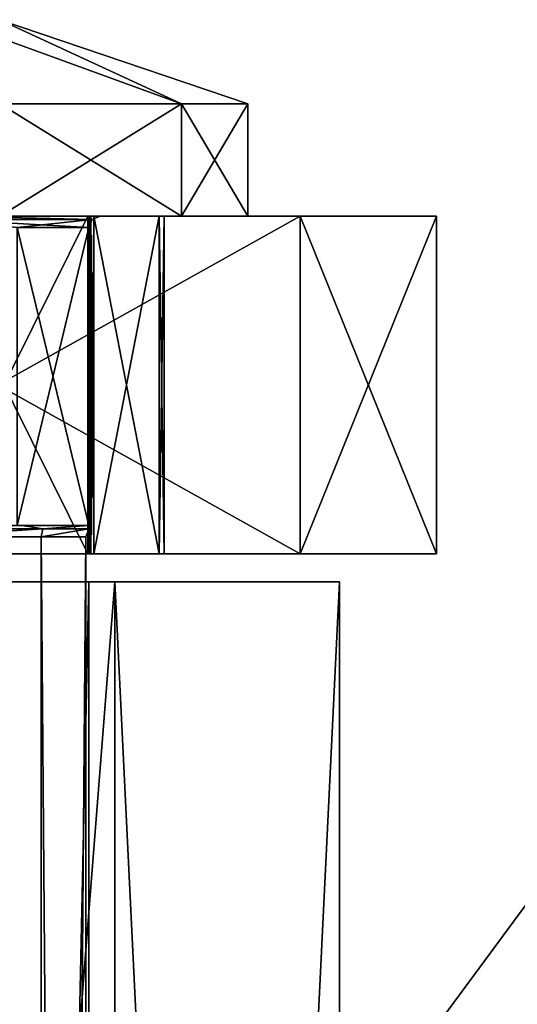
# Model space of a CAD drawing. Extents: x -90 to 480, y -1508 to 4.
# Tile 9 of 15: x 73 to 82, y -1416 to -1398. Entities that reach past the tile are written whole.
import ezdxf

# ---------------------------------------------------------------- set-up
doc = ezdxf.new("R2010")
doc.units = 0
doc.header["$LTSCALE"] = 65.185185
for name, color, linetype in [('109', 7, 'CONTINUOUS'), ('110', 7, 'CONTINUOUS'), ('111', 7, 'CONTINUOUS'), ('112', 7, 'CONTINUOUS'), ('113', 7, 'CONTINUOUS'), ('114', 7, 'CONTINUOUS'), ('115', 7, 'CONTINUOUS'), ('116', 7, 'CONTINUOUS'), ('118', 7, 'CONTINUOUS'), ('119', 7, 'CONTINUOUS'), ('129', 7, 'CONTINUOUS'), ('130', 7, 'CONTINUOUS'), ('3', 7, 'CONTINUOUS'), ('33', 7, 'CONTINUOUS'), ('36', 7, 'CONTINUOUS'), ('37', 7, 'CONTINUOUS'), ('4', 7, 'CONTINUOUS'), ('55', 7, 'CONTINUOUS'), ('56', 7, 'CONTINUOUS'), ('57', 7, 'CONTINUOUS'), ('60', 7, 'CONTINUOUS'), ('61', 7, 'CONTINUOUS'), ('62', 7, 'CONTINUOUS'), ('63', 7, 'CONTINUOUS'), ('66', 7, 'CONTINUOUS'), ('67', 7, 'CONTINUOUS'), ('68', 7, 'CONTINUOUS'), ('7', 7, 'CONTINUOUS'), ('88', 7, 'CONTINUOUS'), ('93', 7, 'CONTINUOUS'), ('98', 7, 'CONTINUOUS'), ('99', 7, 'CONTINUOUS')]:
    doc.layers.add(name, color=color, linetype=linetype)

msp = doc.modelspace()

# ---------------------------------------------------------------- linework, layer by layer
at = {"layer": '109', "color": 8, "linetype": 'CONTINUOUS'}
for points in [[(74, -1401.5, -1.1), (74, -1401.5, -3.673), (74, -1407.5, -3.673), (74, -1401.5, -1.1)], [(74, -1401.5, -1.1), (74, -1407.5, -3.673), (74, -1407.5, -1.1), (74, -1401.5, -1.1)]]:
    msp.add_3dface(points, dxfattribs=at)
at = {"layer": '110', "color": 8, "linetype": 'CONTINUOUS'}
for points in [[(73.985, -1401.5, -3.726), (70.999, -1401.5, -6.38), (73.985, -1407.5, -3.726), (73.985, -1401.5, -3.726)], [(73.985, -1407.5, -3.726), (70.999, -1401.5, -6.38), (70.999, -1407.5, -6.38), (73.985, -1407.5, -3.726)], [(70.999, -1401.5, 6.38), (73.985, -1401.5, 3.726), (70.999, -1407.5, 6.38), (70.999, -1401.5, 6.38)], [(73.985, -1401.5, 3.726), (73.985, -1407.5, 3.726), (70.999, -1407.5, 6.38), (73.985, -1401.5, 3.726)]]:
    msp.add_3dface(points, dxfattribs=at)
at = {"layer": '111', "color": 8, "linetype": 'CONTINUOUS'}
for points in [[(74, -1401.5, 3.673), (74, -1401.5, 1.1), (74, -1407.5, 1.1), (74, -1401.5, 3.673)], [(74, -1401.5, 3.673), (74, -1407.5, 1.1), (74, -1407.5, 3.673), (74, -1401.5, 3.673)]]:
    msp.add_3dface(points, dxfattribs=at)
at = {"layer": '112', "color": 8, "linetype": 'CONTINUOUS'}
for points in [[(74.091, -1401.5, 0.939), (75.25, -1401.5, 0.166), (75.25, -1407.5, 0.166), (74.091, -1401.5, 0.939)], [(74.091, -1401.5, 0.939), (75.25, -1407.5, 0.166), (74.091, -1407.5, 0.939), (74.091, -1401.5, 0.939)]]:
    msp.add_3dface(points, dxfattribs=at)
at = {"layer": '113', "color": 8, "linetype": 'CONTINUOUS'}
for points in [[(75.25, -1401.5, -0.166), (74.091, -1401.5, -0.939), (74.091, -1407.5, -0.939), (75.25, -1401.5, -0.166)], [(75.25, -1401.5, -0.166), (74.091, -1407.5, -0.939), (75.25, -1407.5, -0.166), (75.25, -1401.5, -0.166)]]:
    msp.add_3dface(points, dxfattribs=at)
at = {"layer": '114', "color": 8, "linetype": 'CONTINUOUS'}
for points in [[(74.035, -1401.5, -0.996), (74.005, -1401.5, -1.07), (74.035, -1407.5, -0.996), (74.035, -1401.5, -0.996)], [(74.005, -1401.5, -1.07), (74.005, -1407.5, -1.07), (74.035, -1407.5, -0.996), (74.005, -1401.5, -1.07)], [(74.091, -1401.5, -0.939), (74.035, -1401.5, -0.996), (74.091, -1407.5, -0.939), (74.091, -1401.5, -0.939)], [(74.035, -1401.5, -0.996), (74.035, -1407.5, -0.996), (74.091, -1407.5, -0.939), (74.035, -1401.5, -0.996)]]:
    msp.add_3dface(points, dxfattribs=at)
at = {"layer": '115', "color": 8, "linetype": 'CONTINUOUS'}
for points in [[(74.005, -1401.5, 1.07), (74.035, -1401.5, 0.996), (74.005, -1407.5, 1.07), (74.005, -1401.5, 1.07)], [(74.035, -1401.5, 0.996), (74.035, -1407.5, 0.996), (74.005, -1407.5, 1.07), (74.035, -1401.5, 0.996)], [(74.035, -1401.5, 0.996), (74.091, -1401.5, 0.939), (74.035, -1407.5, 0.996), (74.035, -1401.5, 0.996)], [(74.091, -1401.5, 0.939), (74.091, -1407.5, 0.939), (74.035, -1407.5, 0.996), (74.091, -1401.5, 0.939)]]:
    msp.add_3dface(points, dxfattribs=at)
at = {"layer": '116', "color": 8, "linetype": 'CONTINUOUS'}
for points in [[(75.25, -1401.5, 0.166), (75.339, -1401.5), (75.25, -1407.5, 0.166), (75.25, -1401.5, 0.166)], [(75.339, -1401.5), (75.25, -1401.5, -0.166), (75.339, -1407.5), (75.339, -1401.5)], [(75.339, -1401.5), (75.339, -1407.5), (75.25, -1407.5, 0.166), (75.339, -1401.5)], [(75.25, -1401.5, -0.166), (75.25, -1407.5, -0.166), (75.339, -1407.5), (75.25, -1401.5, -0.166)]]:
    msp.add_3dface(points, dxfattribs=at)
at = {"layer": '118', "color": 8, "linetype": 'CONTINUOUS'}
for points in [[(67.002, -1401.5, -21.249), (77.759, -1401.5, -7.811), (67.002, -1407.5, -21.249), (67.002, -1401.5, -21.249)], [(67.002, -1407.5, -21.249), (77.759, -1401.5, -7.811), (77.759, -1407.5, -7.811), (67.002, -1407.5, -21.249)]]:
    msp.add_3dface(points, dxfattribs=at)
at = {"layer": '119', "color": 8, "linetype": 'CONTINUOUS'}
for points in [[(77.759, -1401.5, 7.811), (67.002, -1401.5, 21.249), (77.759, -1407.5, 7.811), (77.759, -1401.5, 7.811)], [(77.759, -1407.5, 7.811), (67.002, -1401.5, 21.249), (67.002, -1407.5, 21.249), (77.759, -1407.5, 7.811)]]:
    msp.add_3dface(points, dxfattribs=at)
at = {"layer": '129', "color": 8, "linetype": 'CONTINUOUS'}
for points in [[(73.996, -1401.5, -3.701), (73.985, -1401.5, -3.726), (73.996, -1407.5, -3.701), (73.996, -1401.5, -3.701)], [(73.985, -1401.5, -3.726), (73.985, -1407.5, -3.726), (73.996, -1407.5, -3.701), (73.985, -1401.5, -3.726)], [(74, -1401.5, -3.673), (73.996, -1401.5, -3.701), (74, -1407.5, -3.673), (74, -1401.5, -3.673)], [(73.996, -1401.5, -3.701), (73.996, -1407.5, -3.701), (74, -1407.5, -3.673), (73.996, -1401.5, -3.701)]]:
    msp.add_3dface(points, dxfattribs=at)
at = {"layer": '130', "color": 8, "linetype": 'CONTINUOUS'}
for points in [[(73.985, -1401.5, 3.726), (73.996, -1401.5, 3.701), (73.985, -1407.5, 3.726), (73.985, -1401.5, 3.726)], [(73.996, -1401.5, 3.701), (73.996, -1407.5, 3.701), (73.985, -1407.5, 3.726), (73.996, -1401.5, 3.701)], [(73.996, -1401.5, 3.701), (74, -1401.5, 3.673), (73.996, -1407.5, 3.701), (73.996, -1401.5, 3.701)], [(74, -1401.5, 3.673), (74, -1407.5, 3.673), (73.996, -1407.5, 3.701), (74, -1401.5, 3.673)]]:
    msp.add_3dface(points, dxfattribs=at)
at = {"layer": '3', "linetype": 'CONTINUOUS'}
for points in [[(80.063, -1416.063, -20), (83.063, -1412, -20), (80.063, -1481.937, -20), (80.063, -1416.063, -20)], [(80.063, -1481.937, -20), (83.063, -1412, -20), (83.063, -1486, -20), (80.063, -1481.937, -20)]]:
    msp.add_3dface(points, dxfattribs=at)
at = {"layer": '33', "linetype": 'CONTINUOUS'}
for points in [[(68, -1408, 11), (74.466, -1408, 8.899), (68, -1408, 6), (68, -1408, 11)], [(74.466, -1408, -8.899), (68, -1408, -11), (72.243, -1408, -4.243), (74.466, -1408, -8.899)], [(68, -1408, 6), (74.466, -1408, 8.899), (72.243, -1408, 4.243), (68, -1408, 6)], [(74, -1408), (74.466, -1408, -8.899), (72.243, -1408, -4.243), (74, -1408)], [(72.243, -1408, 4.243), (74.466, -1408, 8.899), (74, -1408), (72.243, -1408, 4.243)], [(74.466, -1408, 8.899), (74.466, -1408, -8.899), (74, -1408), (74.466, -1408, 8.899)], [(78.462, -1408, -3.399), (74.466, -1408, -8.899), (78.462, -1408, 3.399), (78.462, -1408, -3.399)], [(78.462, -1408, 3.399), (74.466, -1408, -8.899), (74.466, -1408, 8.899), (78.462, -1408, 3.399)]]:
    msp.add_3dface(points, dxfattribs=at)
at = {"layer": '36', "linetype": 'CONTINUOUS'}
for points in [[(74.466, -1408, 8.899), (68, -1408, 11), (74.466, -1490, 8.899), (74.466, -1408, 8.899)], [(68, -1408, 11), (68, -1490, 11), (74.466, -1490, 8.899), (68, -1408, 11)], [(68, -1408, -11), (74.466, -1408, -8.899), (68, -1490, -11), (68, -1408, -11)], [(74.466, -1408, -8.899), (74.466, -1490, -8.899), (68, -1490, -11), (74.466, -1408, -8.899)], [(74.466, -1408, -8.899), (78.462, -1408, -3.399), (74.466, -1490, -8.899), (74.466, -1408, -8.899)], [(78.462, -1408, -3.399), (78.462, -1490, -3.399), (74.466, -1490, -8.899), (78.462, -1408, -3.399)], [(78.462, -1408, 3.399), (74.466, -1408, 8.899), (78.462, -1490, 3.399), (78.462, -1408, 3.399)], [(74.466, -1408, 8.899), (74.466, -1490, 8.899), (78.462, -1490, 3.399), (74.466, -1408, 8.899)], [(78.462, -1408, -3.399), (78.462, -1408, 3.399), (78.462, -1490, -3.399), (78.462, -1408, -3.399)], [(78.462, -1408, 3.399), (78.462, -1490, 3.399), (78.462, -1490, -3.399), (78.462, -1408, 3.399)]]:
    msp.add_3dface(points, dxfattribs=at)
at = {"layer": '37', "linetype": 'CONTINUOUS'}
for points in [[(72.243, -1408, 4.243), (74, -1408), (72.243, -1490, 4.243), (72.243, -1408, 4.243)], [(74, -1408), (72.243, -1408, -4.243), (74, -1490), (74, -1408)], [(74, -1408), (74, -1490), (72.243, -1490, 4.243), (74, -1408)], [(72.243, -1408, -4.243), (72.243, -1490, -4.243), (74, -1490), (72.243, -1408, -4.243)]]:
    msp.add_3dface(points, dxfattribs=at)
at = {"layer": '4', "linetype": 'CONTINUOUS'}
msp.add_3dface([(83.063, -1486, 20), (83.063, -1412, 20), (80.063, -1416.063, 20), (83.063, -1486, 20)], dxfattribs=at)
at = {"layer": '55', "color": 8, "linetype": 'CONTINUOUS'}
for points in [[(72.816, -1407, -3.824), (70.672, -1407, -5.539), (72.724, -1407, -5.165), (72.816, -1407, -3.824)], [(70.695, -1407, 5.528), (72.824, -1407, 3.815), (72.724, -1407, 5.165), (70.695, -1407, 5.528)], [(72.724, -1407, 5.165), (72.824, -1407, 3.815), (74, -1407, 3.606), (72.724, -1407, 5.165)], [(74, -1407, -3.606), (72.816, -1407, -3.824), (72.724, -1407, -5.165), (74, -1407, -3.606)], [(74, -1407, -1.35), (72.816, -1407, -3.824), (74, -1407, -3.606), (74, -1407, -1.35)], [(72.824, -1407, 3.815), (74, -1407, 1.35), (74, -1407, 3.606), (72.824, -1407, 3.815)]]:
    msp.add_3dface(points, dxfattribs=at)
at = {"layer": '56', "color": 8, "linetype": 'CONTINUOUS'}
for points in [[(74, -1407, -3.606), (72.724, -1407, -5.165), (74, -1401.7, -3.606), (74, -1407, -3.606)], [(74, -1401.7, -3.606), (72.724, -1407, -5.165), (72.724, -1401.7, -5.166), (74, -1401.7, -3.606)], [(72.724, -1407, 5.165), (74, -1407, 3.606), (72.724, -1401.7, 5.166), (72.724, -1407, 5.165)], [(74, -1407, 3.606), (74, -1401.7, 3.606), (72.724, -1401.7, 5.166), (74, -1407, 3.606)]]:
    msp.add_3dface(points, dxfattribs=at)
at = {"layer": '57', "color": 8, "linetype": 'CONTINUOUS'}
for points in [[(74.2, -1401.5, 3.661), (72.416, -1401.5, 7.648), (71.554, -1401.5, 6.261), (74.2, -1401.5, 3.661)], [(72.416, -1401.5, -7.648), (74.2, -1401.5, -3.661), (71.559, -1401.5, -6.259), (72.416, -1401.5, -7.648)], [(75.648, -1401.5, 4.416), (72.416, -1401.5, 7.648), (74.2, -1401.5, 3.661), (75.648, -1401.5, 4.416)], [(72.416, -1401.5, -7.648), (75.648, -1401.5, -4.416), (74.2, -1401.5, -3.661), (72.416, -1401.5, -7.648)], [(75.648, -1401.5, -4.416), (75.648, -1401.5, 4.416), (74.2, -1401.5, 3.661), (75.648, -1401.5, -4.416)], [(74.2, -1401.5, -3.661), (75.648, -1401.5, -4.416), (74.2, -1401.5, 3.661), (74.2, -1401.5, -3.661)], [(76.831, -1401.5), (75.648, -1401.5, 4.416), (75.648, -1401.5, -4.416), (76.831, -1401.5)]]:
    msp.add_3dface(points, dxfattribs=at)
at = {"layer": '60', "color": 8, "linetype": 'CONTINUOUS'}
for points in [[(73.153, -1506.5, -2.975), (70.975, -1506.5, -5.153), (70.975, -1407.2, -5.153), (73.153, -1506.5, -2.975)], [(73.153, -1407.2, -2.975), (73.153, -1506.5, -2.975), (70.975, -1407.2, -5.153), (73.153, -1407.2, -2.975)], [(70.975, -1506.5, 5.153), (73.153, -1506.5, 2.975), (70.975, -1407.2, 5.153), (70.975, -1506.5, 5.153)], [(70.975, -1407.2, 5.153), (73.153, -1506.5, 2.975), (73.153, -1407.2, 2.975), (70.975, -1407.2, 5.153)], [(73.95, -1506.5, 0), (73.153, -1506.5, -2.975), (73.95, -1407.2, 0), (73.95, -1506.5, 0)], [(73.95, -1407.2, 0), (73.153, -1506.5, -2.975), (73.153, -1407.2, -2.975), (73.95, -1407.2, 0)], [(73.153, -1506.5, 2.975), (73.95, -1506.5, 0), (73.153, -1407.2, 2.975), (73.153, -1506.5, 2.975)], [(73.153, -1407.2, 2.975), (73.95, -1506.5, 0), (73.95, -1407.2, 0), (73.153, -1407.2, 2.975)]]:
    msp.add_3dface(points, dxfattribs=at)
at = {"layer": '61', "color": 8, "linetype": 'CONTINUOUS'}
for points in [[(72.416, -1401.5, 7.648), (75.648, -1401.5, 4.416), (72.416, -1399.5, 7.648), (72.416, -1401.5, 7.648)], [(72.416, -1399.5, 7.648), (75.648, -1401.5, 4.416), (75.648, -1399.5, 4.416), (72.416, -1399.5, 7.648)], [(75.648, -1401.5, -4.416), (72.416, -1401.5, -7.648), (75.648, -1399.5, -4.416), (75.648, -1401.5, -4.416)], [(75.648, -1399.5, -4.416), (72.416, -1401.5, -7.648), (72.416, -1399.5, -7.648), (75.648, -1399.5, -4.416)], [(75.648, -1401.5, 4.416), (76.831, -1401.5), (75.648, -1399.5, 4.416), (75.648, -1401.5, 4.416)], [(76.831, -1401.5), (75.648, -1401.5, -4.416), (76.831, -1399.5), (76.831, -1401.5)], [(75.648, -1399.5, 4.416), (76.831, -1401.5), (76.831, -1399.5), (75.648, -1399.5, 4.416)], [(76.831, -1399.5), (75.648, -1401.5, -4.416), (75.648, -1399.5, -4.416), (76.831, -1399.5)]]:
    msp.add_3dface(points, dxfattribs=at)
at = {"layer": '62', "color": 8, "linetype": 'CONTINUOUS'}
for points in [[(72.416, -1399.5, 7.648), (75.648, -1399.5, 4.416), (71.54, -1398.006, 2.823), (72.416, -1399.5, 7.648)], [(75.648, -1399.5, 4.416), (72.414, -1398.006, 1.007), (71.54, -1398.006, 2.823), (75.648, -1399.5, 4.416)], [(75.648, -1399.5, -4.416), (72.416, -1399.5, -7.648), (71.54, -1398.006, -2.823), (75.648, -1399.5, -4.416)], [(75.648, -1399.5, -4.416), (71.54, -1398.006, -2.823), (72.414, -1398.006, -1.007), (75.648, -1399.5, -4.416)], [(75.648, -1399.5, 4.416), (76.831, -1399.5), (72.414, -1398.006, 1.007), (75.648, -1399.5, 4.416)], [(76.831, -1399.5), (75.648, -1399.5, -4.416), (72.414, -1398.006, -1.007), (76.831, -1399.5)], [(76.831, -1399.5), (72.414, -1398.006, -1.007), (72.414, -1398.006, 1.007), (76.831, -1399.5)]]:
    msp.add_3dface(points, dxfattribs=at)
at = {"layer": '63', "color": 8, "linetype": 'CONTINUOUS'}
for points in [[(74, -1407, 3.606), (74, -1407, 1.35), (74, -1401.7, 3.606), (74, -1407, 3.606)], [(74, -1401.7, 3.606), (74, -1407, 1.35), (74, -1407.058, 0.065), (74, -1401.7, 3.606)], [(74, -1407, -1.35), (74, -1407, -3.606), (74, -1401.7, 3.606), (74, -1407, -1.35)], [(74, -1407, -1.35), (74, -1401.7, 3.606), (74, -1407.058, -0.062), (74, -1407, -1.35)], [(74, -1401.7, 3.606), (74, -1407, -3.606), (74, -1401.7, -3.606), (74, -1401.7, 3.606)], [(74, -1407.058, -0.062), (74, -1401.7, 3.606), (74, -1407.058, 0.002), (74, -1407.058, -0.062)], [(74, -1407.058, 0.002), (74, -1401.7, 3.606), (74, -1407.058, 0.065), (74, -1407.058, 0.002)]]:
    msp.add_3dface(points, dxfattribs=at)
at = {"layer": '66', "color": 8, "linetype": 'CONTINUOUS'}
for points in [[(74.059, -1401.559, 3.622), (71.554, -1401.5, 6.261), (71.455, -1401.559, 6.155), (74.059, -1401.559, 3.622)], [(71.559, -1401.5, -6.259), (74.057, -1401.56, -3.621), (71.455, -1401.559, -6.155), (71.559, -1401.5, -6.259)], [(72.724, -1401.7, 5.166), (74, -1401.7, 3.606), (71.455, -1401.559, 6.155), (72.724, -1401.7, 5.166)], [(74, -1401.7, 3.606), (74.059, -1401.559, 3.622), (71.455, -1401.559, 6.155), (74, -1401.7, 3.606)], [(74.057, -1401.56, -3.621), (72.724, -1401.7, -5.166), (71.455, -1401.559, -6.155), (74.057, -1401.56, -3.621)], [(74.2, -1401.5, 3.661), (71.554, -1401.5, 6.261), (74.059, -1401.559, 3.622), (74.2, -1401.5, 3.661)], [(71.559, -1401.5, -6.259), (74.2, -1401.5, -3.661), (74.057, -1401.56, -3.621), (71.559, -1401.5, -6.259)], [(74, -1401.7, -3.606), (72.724, -1401.7, -5.166), (74.057, -1401.56, -3.621), (74, -1401.7, -3.606)]]:
    msp.add_3dface(points, dxfattribs=at)
at = {"layer": '67', "color": 8, "linetype": 'CONTINUOUS'}
for points in [[(74, -1401.7, 3.606), (74.057, -1401.56, -3.621), (74.059, -1401.559, 3.622), (74, -1401.7, 3.606)], [(74, -1401.7, 3.606), (74, -1401.7, -3.606), (74.057, -1401.56, -3.621), (74, -1401.7, 3.606)], [(74.057, -1401.56, -3.621), (74.2, -1401.5, -3.661), (74.059, -1401.559, 3.622), (74.057, -1401.56, -3.621)], [(74.2, -1401.5, -3.661), (74.2, -1401.5, 3.661), (74.059, -1401.559, 3.622), (74.2, -1401.5, -3.661)]]:
    msp.add_3dface(points, dxfattribs=at)
at = {"layer": '68', "color": 8, "linetype": 'CONTINUOUS'}
for points in [[(70.672, -1407, -5.539), (72.816, -1407, -3.824), (70.986, -1407.059, -5.214), (70.672, -1407, -5.539)], [(72.824, -1407, 3.815), (70.695, -1407, 5.528), (70.985, -1407.059, 5.215), (72.824, -1407, 3.815)], [(72.824, -1407, 3.815), (70.985, -1407.059, 5.215), (73.181, -1407.059, 3.042), (72.824, -1407, 3.815)], [(72.816, -1407, -3.824), (73.182, -1407.059, -3.041), (70.986, -1407.059, -5.214), (72.816, -1407, -3.824)], [(72.816, -1407, -3.824), (74, -1407, -1.35), (73.182, -1407.059, -3.041), (72.816, -1407, -3.824)], [(74, -1407, 1.35), (72.824, -1407, 3.815), (73.181, -1407.059, 3.042), (74, -1407, 1.35)], [(74, -1407.058, 0.065), (74, -1407, 1.35), (73.181, -1407.059, 3.042), (74, -1407.058, 0.065)], [(74, -1407, -1.35), (74, -1407.058, -0.062), (73.182, -1407.059, -3.041), (74, -1407, -1.35)], [(70.975, -1407.2, 5.153), (73.153, -1407.2, 2.975), (73.181, -1407.059, 3.042), (70.975, -1407.2, 5.153)], [(70.985, -1407.059, 5.215), (70.975, -1407.2, 5.153), (73.181, -1407.059, 3.042), (70.985, -1407.059, 5.215)], [(73.153, -1407.2, -2.975), (70.975, -1407.2, -5.153), (73.182, -1407.059, -3.041), (73.153, -1407.2, -2.975)], [(73.182, -1407.059, -3.041), (70.975, -1407.2, -5.153), (70.986, -1407.059, -5.214), (73.182, -1407.059, -3.041)], [(73.153, -1407.2, 2.975), (73.95, -1407.2, 0), (74, -1407.058, 0.065), (73.153, -1407.2, 2.975)], [(73.153, -1407.2, 2.975), (74, -1407.058, 0.065), (73.181, -1407.059, 3.042), (73.153, -1407.2, 2.975)], [(73.95, -1407.2, 0), (73.153, -1407.2, -2.975), (74, -1407.058, -0.062), (73.95, -1407.2, 0)], [(74, -1407.058, -0.062), (73.153, -1407.2, -2.975), (73.182, -1407.059, -3.041), (74, -1407.058, -0.062)], [(73.95, -1407.2, 0), (74, -1407.058, -0.062), (74, -1407.058, 0.002), (73.95, -1407.2, 0)], [(73.95, -1407.2, 0), (74, -1407.058, 0.002), (74, -1407.058, 0.065), (73.95, -1407.2, 0)]]:
    msp.add_3dface(points, dxfattribs=at)
at = {"layer": '7', "linetype": 'CONTINUOUS'}
for points in [[(83.063, -1412, -20), (80.063, -1416.063, -20), (83.063, -1412, 20), (83.063, -1412, -20)], [(83.063, -1412, 20), (80.063, -1416.063, -20), (80.063, -1416.063, 20), (83.063, -1412, 20)]]:
    msp.add_3dface(points, dxfattribs=at)
at = {"layer": '88', "color": 8, "linetype": 'CONTINUOUS'}
for points in [[(67.002, -1401.5, 21.249), (77.759, -1401.5, 7.811), (52, -1401.5, 25), (67.002, -1401.5, 21.249)], [(52, -1401.5, 25), (77.759, -1401.5, 7.811), (67.052, -1401.5, 6.986), (52, -1401.5, 25)], [(77.759, -1401.5, -7.811), (67.002, -1401.5, -21.249), (67.052, -1401.5, -6.986), (77.759, -1401.5, -7.811)], [(70.999, -1401.5, -6.38), (77.759, -1401.5, -7.811), (67.052, -1401.5, -6.986), (70.999, -1401.5, -6.38)], [(67.052, -1401.5, 6.986), (77.759, -1401.5, 7.811), (70.999, -1401.5, 6.38), (67.052, -1401.5, 6.986)], [(73.985, -1401.5, -3.726), (77.759, -1401.5, -7.811), (70.999, -1401.5, -6.38), (73.985, -1401.5, -3.726)], [(77.759, -1401.5, 7.811), (80.185, -1401.5, 2.788), (70.999, -1401.5, 6.38), (77.759, -1401.5, 7.811)], [(70.999, -1401.5, 6.38), (80.185, -1401.5, 2.788), (73.985, -1401.5, 3.726), (70.999, -1401.5, 6.38)], [(73.996, -1401.5, -3.701), (77.759, -1401.5, -7.811), (73.985, -1401.5, -3.726), (73.996, -1401.5, -3.701)], [(73.985, -1401.5, 3.726), (80.185, -1401.5, 2.788), (73.996, -1401.5, 3.701), (73.985, -1401.5, 3.726)], [(74, -1401.5, -3.673), (77.759, -1401.5, -7.811), (73.996, -1401.5, -3.701), (74, -1401.5, -3.673)], [(73.996, -1401.5, 3.701), (80.185, -1401.5, 2.788), (74, -1401.5, 3.673), (73.996, -1401.5, 3.701)], [(80.185, -1401.5, -2.788), (77.759, -1401.5, -7.811), (74, -1401.5, -3.673), (80.185, -1401.5, -2.788)], [(80.185, -1401.5, 2.788), (80.185, -1401.5, -2.788), (74, -1401.5, 1.1), (80.185, -1401.5, 2.788)], [(80.185, -1401.5, -2.788), (74, -1401.5, -3.673), (74, -1401.5, -1.1), (80.185, -1401.5, -2.788)], [(74, -1401.5, 1.1), (80.185, -1401.5, -2.788), (74.005, -1401.5, 1.07), (74, -1401.5, 1.1)], [(74.005, -1401.5, -1.07), (80.185, -1401.5, -2.788), (74, -1401.5, -1.1), (74.005, -1401.5, -1.07)], [(74, -1401.5, 3.673), (80.185, -1401.5, 2.788), (74, -1401.5, 1.1), (74, -1401.5, 3.673)], [(74.005, -1401.5, 1.07), (80.185, -1401.5, -2.788), (74.035, -1401.5, 0.996), (74.005, -1401.5, 1.07)], [(74.035, -1401.5, -0.996), (80.185, -1401.5, -2.788), (74.005, -1401.5, -1.07), (74.035, -1401.5, -0.996)], [(74.035, -1401.5, 0.996), (80.185, -1401.5, -2.788), (74.091, -1401.5, 0.939), (74.035, -1401.5, 0.996)], [(74.091, -1401.5, -0.939), (80.185, -1401.5, -2.788), (74.035, -1401.5, -0.996), (74.091, -1401.5, -0.939)], [(74.091, -1401.5, 0.939), (80.185, -1401.5, -2.788), (75.25, -1401.5, 0.166), (74.091, -1401.5, 0.939)], [(75.25, -1401.5, -0.166), (80.185, -1401.5, -2.788), (74.091, -1401.5, -0.939), (75.25, -1401.5, -0.166)], [(75.25, -1401.5, 0.166), (80.185, -1401.5, -2.788), (75.339, -1401.5), (75.25, -1401.5, 0.166)], [(75.339, -1401.5), (80.185, -1401.5, -2.788), (75.25, -1401.5, -0.166), (75.339, -1401.5)]]:
    msp.add_3dface(points, dxfattribs=at)
at = {"layer": '93', "color": 8, "linetype": 'CONTINUOUS'}
for points in [[(52, -1407.5, -25), (67.002, -1407.5, -21.249), (77.759, -1407.5, -7.811), (52, -1407.5, -25)], [(52, -1407.5, -25), (77.759, -1407.5, -7.811), (67.052, -1407.5, -6.986), (52, -1407.5, -25)], [(77.759, -1407.5, 7.811), (67.002, -1407.5, 21.249), (67.052, -1407.5, 6.986), (77.759, -1407.5, 7.811)], [(67.052, -1407.5, -6.986), (77.759, -1407.5, -7.811), (70.999, -1407.5, -6.38), (67.052, -1407.5, -6.986)], [(70.999, -1407.5, 6.38), (77.759, -1407.5, 7.811), (67.052, -1407.5, 6.986), (70.999, -1407.5, 6.38)], [(77.759, -1407.5, -7.811), (80.185, -1407.5, -2.788), (70.999, -1407.5, -6.38), (77.759, -1407.5, -7.811)], [(80.185, -1407.5, -2.788), (73.985, -1407.5, -3.726), (70.999, -1407.5, -6.38), (80.185, -1407.5, -2.788)], [(73.985, -1407.5, 3.726), (77.759, -1407.5, 7.811), (70.999, -1407.5, 6.38), (73.985, -1407.5, 3.726)], [(73.985, -1407.5, -3.726), (80.185, -1407.5, -2.788), (73.996, -1407.5, -3.701), (73.985, -1407.5, -3.726)], [(73.996, -1407.5, 3.701), (77.759, -1407.5, 7.811), (73.985, -1407.5, 3.726), (73.996, -1407.5, 3.701)], [(73.996, -1407.5, -3.701), (80.185, -1407.5, -2.788), (74, -1407.5, -3.673), (73.996, -1407.5, -3.701)], [(74, -1407.5, 3.673), (77.759, -1407.5, 7.811), (73.996, -1407.5, 3.701), (74, -1407.5, 3.673)], [(80.185, -1407.5, -2.788), (80.185, -1407.5, 2.788), (74, -1407.5, -1.1), (80.185, -1407.5, -2.788)], [(74, -1407.5, -3.673), (80.185, -1407.5, -2.788), (74, -1407.5, -1.1), (74, -1407.5, -3.673)], [(80.185, -1407.5, 2.788), (77.759, -1407.5, 7.811), (74, -1407.5, 3.673), (80.185, -1407.5, 2.788)], [(74, -1407.5, -1.1), (80.185, -1407.5, 2.788), (74.005, -1407.5, -1.07), (74, -1407.5, -1.1)], [(74.005, -1407.5, 1.07), (80.185, -1407.5, 2.788), (74, -1407.5, 1.1), (74.005, -1407.5, 1.07)], [(74, -1407.5, 1.1), (80.185, -1407.5, 2.788), (74, -1407.5, 3.673), (74, -1407.5, 1.1)], [(74.005, -1407.5, -1.07), (80.185, -1407.5, 2.788), (74.035, -1407.5, -0.996), (74.005, -1407.5, -1.07)], [(74.035, -1407.5, 0.996), (80.185, -1407.5, 2.788), (74.005, -1407.5, 1.07), (74.035, -1407.5, 0.996)], [(74.035, -1407.5, -0.996), (80.185, -1407.5, 2.788), (74.091, -1407.5, -0.939), (74.035, -1407.5, -0.996)], [(74.091, -1407.5, 0.939), (80.185, -1407.5, 2.788), (74.035, -1407.5, 0.996), (74.091, -1407.5, 0.939)], [(74.091, -1407.5, -0.939), (80.185, -1407.5, 2.788), (75.25, -1407.5, -0.166), (74.091, -1407.5, -0.939)], [(75.25, -1407.5, 0.166), (80.185, -1407.5, 2.788), (74.091, -1407.5, 0.939), (75.25, -1407.5, 0.166)], [(75.25, -1407.5, -0.166), (80.185, -1407.5, 2.788), (75.339, -1407.5), (75.25, -1407.5, -0.166)], [(75.339, -1407.5), (80.185, -1407.5, 2.788), (75.25, -1407.5, 0.166), (75.339, -1407.5)]]:
    msp.add_3dface(points, dxfattribs=at)
at = {"layer": '98', "color": 8, "linetype": 'CONTINUOUS'}
for points in [[(77.759, -1401.5, -7.811), (80.185, -1401.5, -2.788), (77.759, -1407.5, -7.811), (77.759, -1401.5, -7.811)], [(77.759, -1407.5, -7.811), (80.185, -1401.5, -2.788), (80.185, -1407.5, -2.788), (77.759, -1407.5, -7.811)], [(80.185, -1401.5, 2.788), (77.759, -1401.5, 7.811), (80.185, -1407.5, 2.788), (80.185, -1401.5, 2.788)], [(80.185, -1407.5, 2.788), (77.759, -1401.5, 7.811), (77.759, -1407.5, 7.811), (80.185, -1407.5, 2.788)], [(80.185, -1401.5, -2.788), (80.185, -1401.5, 2.788), (80.185, -1407.5, -2.788), (80.185, -1401.5, -2.788)], [(80.185, -1407.5, -2.788), (80.185, -1401.5, 2.788), (80.185, -1407.5, 2.788), (80.185, -1407.5, -2.788)]]:
    msp.add_3dface(points, dxfattribs=at)
at = {"layer": '99', "color": 8, "linetype": 'CONTINUOUS'}
for points in [[(74, -1401.5, 1.1), (74.005, -1401.5, 1.07), (74, -1407.5, 1.1), (74, -1401.5, 1.1)], [(74.005, -1401.5, 1.07), (74.005, -1407.5, 1.07), (74, -1407.5, 1.1), (74.005, -1401.5, 1.07)], [(74.005, -1401.5, -1.07), (74, -1401.5, -1.1), (74.005, -1407.5, -1.07), (74.005, -1401.5, -1.07)], [(74, -1401.5, -1.1), (74, -1407.5, -1.1), (74.005, -1407.5, -1.07), (74, -1401.5, -1.1)]]:
    msp.add_3dface(points, dxfattribs=at)

doc.saveas('drawing.dxf')
